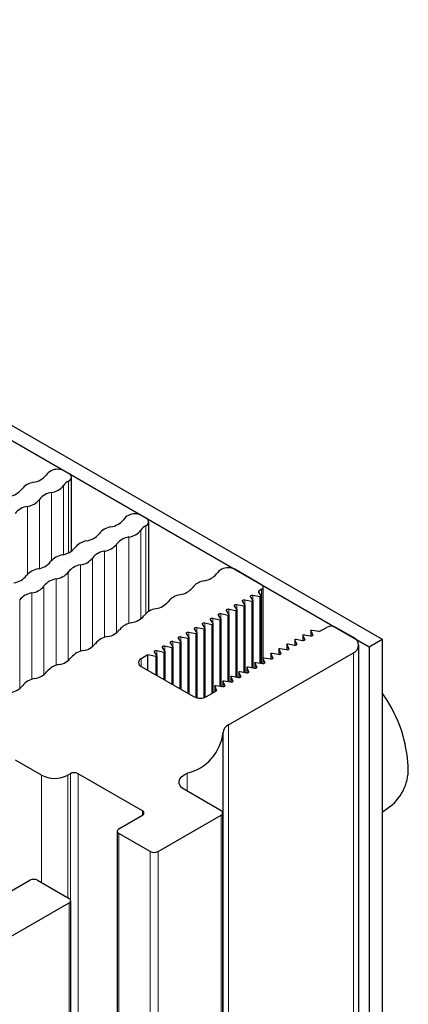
# Paper-space layout 'Blatt4' of a CAD drawing. Header units: millimetres. Extents: x 5 to 418, y 2 to 292.
# Tile 57 of 78: x 191.47 to 199.86, y 232.54 to 253.81. Entities that reach past the tile are written whole.
import ezdxf

# ---------------------------------------------------------------- set-up
doc = ezdxf.new("R2010")
doc.units = ezdxf.units.MM

psp = doc.layouts.new('Blatt4')

# ---------------------------------------------------------------- linework, layer by layer
at = {"color": 7, "linetype": 'Continuous', "lineweight": 25}
for p, q in [((176.114, 253.808), (199.298, 240.425)), ((175.831, 253.645), (199.015, 240.262)), ((192.531, 244.005), (192.432, 244.062)), ((192.589, 242.326), (192.589, 243.923)), ((194.199, 243.041), (194.1, 243.099)), ((194.258, 241.026), (194.258, 242.96)), ((196.695, 241.6), (196.116, 241.935)), ((196.683, 241.358), (196.628, 241.445)), ((196.695, 241.503), (196.638, 241.469)), ((196.731, 240.022), (196.731, 241.551)), ((196.338, 241.158), (196.283, 241.245)), ((196.334, 241.275), (196.485, 241.243)), ((196.511, 241.258), (196.456, 241.345)), ((196.507, 241.375), (196.658, 241.343)), ((196.512, 239.805), (196.512, 241.254)), ((196.684, 239.905), (196.684, 241.354)), ((195.992, 240.959), (195.937, 241.046)), ((195.989, 241.076), (196.139, 241.044)), ((196.165, 241.059), (196.11, 241.146)), ((196.161, 241.175), (196.312, 241.144)), ((196.166, 239.605), (196.166, 241.055)), ((196.339, 239.705), (196.339, 241.155)), ((195.647, 240.76), (195.592, 240.847)), ((195.643, 240.876), (195.794, 240.844)), ((195.819, 240.859), (195.765, 240.946)), ((195.816, 240.976), (195.967, 240.944)), ((195.821, 239.406), (195.821, 240.855)), ((195.993, 239.506), (195.993, 240.955)), ((195.301, 240.56), (195.246, 240.647)), ((195.298, 240.677), (195.448, 240.645)), ((195.474, 240.66), (195.419, 240.747)), ((195.47, 240.776), (195.621, 240.745)), ((195.475, 239.169), (195.475, 240.656)), ((195.648, 239.265), (195.648, 240.756)), ((197.759, 240.611), (197.759, 240.497)), ((197.803, 240.526), (197.76, 240.607)), ((197.785, 240.622), (197.926, 240.597)), ((197.966, 240.603), (198.11, 240.686)), ((198.675, 240.458), (198.279, 240.686)), ((194.956, 240.361), (194.901, 240.448)), ((194.952, 240.477), (195.103, 240.446)), ((195.128, 240.46), (195.074, 240.547)), ((195.125, 240.577), (195.276, 240.545)), ((195.13, 239.239), (195.13, 240.456)), ((195.302, 239.156), (195.302, 240.556)), ((197.414, 240.411), (197.414, 240.297)), ((197.457, 240.327), (197.414, 240.408)), ((197.439, 240.422), (197.58, 240.398)), ((197.586, 240.511), (197.586, 240.397)), ((197.63, 240.426), (197.587, 240.508)), ((197.612, 240.522), (197.753, 240.497)), ((199.015, 240.262), (199.298, 240.425)), ((199.298, 240.425), (199.298, 160.404)), ((194.434, 240.178), (194.585, 240.146)), ((194.61, 240.161), (194.555, 240.248)), ((194.607, 240.278), (194.757, 240.246)), ((194.783, 240.261), (194.728, 240.348)), ((194.779, 240.377), (194.93, 240.346)), ((194.784, 239.438), (194.784, 240.257)), ((194.957, 239.339), (194.957, 240.357)), ((197.068, 240.212), (197.068, 240.098)), ((197.112, 240.127), (197.069, 240.208)), ((197.094, 240.223), (197.235, 240.198)), ((197.241, 240.312), (197.241, 240.197)), ((197.285, 240.227), (197.242, 240.308)), ((197.267, 240.323), (197.407, 240.298)), ((198.793, 160.273), (198.793, 240.294)), ((199.015, 240.262), (199.015, 160.241)), ((194.237, 240.083), (194.093, 240)), ((194.412, 240.047), (194.237, 240.083)), ((194.237, 239.754), (194.237, 240.083)), ((194.437, 240.061), (194.383, 240.148)), ((194.439, 239.638), (194.439, 240.057)), ((194.611, 239.538), (194.611, 240.157)), ((195.982, 238.576), (198.675, 240.131)), ((196.723, 240.012), (196.723, 239.898)), ((196.766, 239.928), (196.723, 240.009)), ((196.748, 240.023), (196.889, 239.999)), ((196.895, 240.112), (196.895, 239.998)), ((196.939, 240.028), (196.896, 240.109)), ((196.921, 240.123), (197.062, 240.098)), ((194.093, 239.837), (195.225, 239.184)), ((196.377, 239.813), (196.377, 239.699)), ((196.421, 239.728), (196.378, 239.81)), ((196.403, 239.824), (196.544, 239.799)), ((196.55, 239.913), (196.55, 239.798)), ((196.593, 239.828), (196.551, 239.909)), ((196.576, 239.924), (196.716, 239.899)), ((196.032, 239.613), (196.032, 239.499)), ((196.075, 239.529), (196.032, 239.61)), ((196.057, 239.625), (196.198, 239.6)), ((196.204, 239.713), (196.204, 239.599)), ((196.248, 239.629), (196.205, 239.71)), ((196.23, 239.724), (196.371, 239.7)), ((195.686, 239.414), (195.686, 239.287)), ((195.686, 239.412), (195.72, 239.306)), ((195.712, 239.425), (195.853, 239.4)), ((195.859, 239.514), (195.859, 239.4)), ((195.902, 239.429), (195.86, 239.51)), ((195.885, 239.525), (196.025, 239.5)), ((195.508, 239.184), (195.72, 239.306)), ((195.865, 158.363), (195.865, 238.384)), ((191.944, 237.486), (191.378, 237.812)), ((192.566, 237.518), (192.509, 237.486)), ((194.122, 236.718), (192.736, 237.518)), ((195.819, 236.718), (195.029, 237.174)), ((199.298, 236.689), (199.514, 236.846)), ((193.612, 236.326), (194.122, 236.62)), ((194.461, 235.837), (195.819, 236.62)), ((195.854, 156.648), (195.854, 236.669)), ((193.577, 236.277), (193.577, 156.256)), ((194.291, 235.837), (193.612, 236.229)), ((191.18, 234.922), (191.689, 235.216)), ((191.859, 235.216), (192.538, 234.824)), ((190.954, 233.812), (192.538, 234.726)), ((192.573, 154.754), (192.573, 234.775))]:
    psp.add_line(p, q, dxfattribs=at)
at = {"color": 7, "linetype": 'Continuous', "lineweight": 18}
for p, q in [((192.528, 242.29), (192.528, 243.84)), ((192.16, 242.125), (192.16, 243.595)), ((192.42, 242.252), (192.42, 243.745)), ((191.897, 241.95), (191.897, 243.443)), ((191.637, 241.823), (191.637, 243.293)), ((194.089, 240.866), (194.089, 242.782)), ((194.196, 240.982), (194.196, 242.876)), ((193.829, 240.765), (193.829, 242.632)), ((193.306, 240.463), (193.306, 242.33)), ((193.565, 240.564), (193.565, 242.48)), ((193.042, 240.262), (193.042, 242.177)), ((192.519, 239.96), (192.519, 241.875)), ((192.783, 240.161), (192.783, 242.028)), ((192.259, 239.859), (192.259, 241.726)), ((191.996, 239.658), (191.996, 241.573)), ((196.638, 241.43), (196.638, 241.469)), ((196.695, 239.903), (196.695, 241.503)), ((191.472, 239.356), (191.472, 241.271)), ((191.736, 239.557), (191.736, 241.424)), ((196.334, 241.164), (196.334, 241.275)), ((196.485, 239.81), (196.485, 241.243)), ((196.507, 241.264), (196.507, 241.375)), ((196.658, 239.909), (196.658, 241.343)), ((195.989, 240.965), (195.989, 241.076)), ((196.139, 239.61), (196.139, 241.044)), ((196.161, 241.064), (196.161, 241.175)), ((196.312, 239.71), (196.312, 241.144)), ((195.643, 240.765), (195.643, 240.876)), ((195.794, 239.411), (195.794, 240.844)), ((195.816, 240.865), (195.816, 240.976)), ((195.967, 239.51), (195.967, 240.944)), ((195.298, 240.566), (195.298, 240.677)), ((195.448, 239.16), (195.448, 240.645)), ((195.47, 240.665), (195.47, 240.776)), ((195.621, 239.249), (195.621, 240.745)), ((197.76, 240.497), (197.76, 240.607)), ((194.952, 240.366), (194.952, 240.477)), ((195.103, 239.254), (195.103, 240.446)), ((195.125, 240.466), (195.125, 240.577)), ((195.276, 239.163), (195.276, 240.545)), ((197.414, 240.297), (197.414, 240.408)), ((197.587, 240.397), (197.587, 240.508)), ((197.63, 240.413), (197.63, 240.426)), ((197.803, 240.513), (197.803, 240.526)), ((194.434, 240.067), (194.434, 240.178)), ((194.607, 240.167), (194.607, 240.278)), ((194.757, 239.454), (194.757, 240.246)), ((194.779, 240.267), (194.779, 240.377)), ((194.93, 239.354), (194.93, 240.346)), ((197.069, 240.098), (197.069, 240.208)), ((197.242, 240.197), (197.242, 240.308)), ((197.285, 240.214), (197.285, 240.227)), ((197.457, 240.313), (197.457, 240.327)), ((194.093, 239.837), (194.093, 240)), ((194.412, 239.653), (194.412, 240.047)), ((194.585, 239.553), (194.585, 240.146)), ((196.723, 239.898), (196.723, 240.009)), ((196.896, 239.998), (196.896, 240.109)), ((196.939, 240.014), (196.939, 240.028)), ((197.112, 240.114), (197.112, 240.127)), ((198.675, 160.11), (198.675, 240.131)), ((196.378, 239.699), (196.378, 239.81)), ((196.551, 239.798), (196.551, 239.909)), ((196.593, 239.815), (196.593, 239.828)), ((196.766, 239.914), (196.766, 239.928)), ((196.032, 239.499), (196.032, 239.61)), ((196.075, 239.515), (196.075, 239.529)), ((196.205, 239.599), (196.205, 239.71)), ((196.248, 239.615), (196.248, 239.629)), ((196.421, 239.715), (196.421, 239.728)), ((195.686, 239.287), (195.686, 239.412)), ((195.86, 239.399), (195.86, 239.51)), ((195.902, 239.416), (195.902, 239.429)), ((195.982, 158.555), (195.982, 238.576)), ((191.944, 235.167), (191.944, 237.486)), ((192.509, 234.841), (192.509, 237.486)), ((192.566, 234.798), (192.566, 237.518)), ((192.736, 237.518), (192.736, 157.497)), ((195.085, 237.142), (195.085, 237.528)), ((194.122, 236.62), (194.122, 236.718)), ((195.819, 156.599), (195.819, 236.62)), ((193.612, 236.229), (193.612, 156.208)), ((194.291, 155.816), (194.291, 235.837)), ((194.461, 235.837), (194.461, 155.816)), ((192.538, 154.705), (192.538, 234.726))]:
    psp.add_line(p, q, dxfattribs=at)
at = {"color": 7, "linetype": 'Continuous', "lineweight": 25, "flags": 128}
for points in [[(196.283, 241.245), (196.281, 241.252), (196.281, 241.258), (196.285, 241.264), (196.292, 241.27), (196.301, 241.274), (196.312, 241.276), (196.323, 241.276), (196.334, 241.275)], [(196.456, 241.345), (196.453, 241.352), (196.454, 241.358), (196.458, 241.364), (196.465, 241.369), (196.474, 241.373), (196.485, 241.376), (196.496, 241.376), (196.507, 241.375)], [(196.485, 241.243), (196.49, 241.243), (196.496, 241.243), (196.501, 241.244), (196.506, 241.246), (196.509, 241.249), (196.511, 241.252), (196.512, 241.255), (196.511, 241.258)], [(196.658, 241.343), (196.663, 241.342), (196.669, 241.343), (196.674, 241.344), (196.679, 241.346), (196.682, 241.348), (196.684, 241.351), (196.684, 241.355), (196.683, 241.358)], [(195.937, 241.046), (195.935, 241.052), (195.936, 241.059), (195.94, 241.065), (195.947, 241.07), (195.956, 241.074), (195.966, 241.076), (195.978, 241.077), (195.989, 241.076)], [(196.11, 241.146), (196.108, 241.152), (196.109, 241.159), (196.113, 241.165), (196.119, 241.17), (196.128, 241.174), (196.139, 241.176), (196.15, 241.177), (196.161, 241.175)], [(196.139, 241.044), (196.145, 241.043), (196.151, 241.044), (196.156, 241.045), (196.16, 241.047), (196.164, 241.049), (196.166, 241.052), (196.166, 241.056), (196.165, 241.059)], [(196.312, 241.144), (196.318, 241.143), (196.323, 241.143), (196.329, 241.144), (196.333, 241.146), (196.336, 241.149), (196.338, 241.152), (196.339, 241.155), (196.338, 241.158)], [(195.592, 240.847), (195.59, 240.853), (195.59, 240.859), (195.594, 240.866), (195.601, 240.871), (195.61, 240.875), (195.621, 240.877), (195.632, 240.877), (195.643, 240.876)], [(195.765, 240.946), (195.762, 240.953), (195.763, 240.959), (195.767, 240.965), (195.774, 240.97), (195.783, 240.974), (195.794, 240.977), (195.805, 240.977), (195.816, 240.976)], [(195.794, 240.844), (195.799, 240.844), (195.805, 240.844), (195.81, 240.845), (195.815, 240.847), (195.818, 240.85), (195.82, 240.853), (195.821, 240.856), (195.819, 240.859)], [(195.967, 240.944), (195.972, 240.944), (195.978, 240.944), (195.983, 240.945), (195.988, 240.947), (195.991, 240.949), (195.993, 240.953), (195.993, 240.956), (195.992, 240.959)], [(195.246, 240.647), (195.244, 240.653), (195.245, 240.66), (195.249, 240.666), (195.256, 240.671), (195.265, 240.675), (195.275, 240.678), (195.287, 240.678), (195.298, 240.677)], [(195.419, 240.747), (195.417, 240.753), (195.418, 240.76), (195.422, 240.766), (195.428, 240.771), (195.437, 240.775), (195.448, 240.777), (195.459, 240.778), (195.47, 240.776)], [(195.448, 240.645), (195.454, 240.644), (195.459, 240.645), (195.465, 240.646), (195.469, 240.648), (195.473, 240.65), (195.475, 240.653), (195.475, 240.657), (195.474, 240.66)], [(195.621, 240.745), (195.627, 240.744), (195.632, 240.744), (195.638, 240.745), (195.642, 240.747), (195.645, 240.75), (195.647, 240.753), (195.648, 240.756), (195.647, 240.76)], [(197.76, 240.607), (197.759, 240.61), (197.76, 240.614), (197.762, 240.616), (197.765, 240.619), (197.769, 240.621), (197.774, 240.622), (197.78, 240.622), (197.785, 240.622)], [(194.728, 240.348), (194.726, 240.354), (194.727, 240.361), (194.731, 240.367), (194.737, 240.372), (194.746, 240.376), (194.757, 240.378), (194.768, 240.379), (194.779, 240.377)], [(194.901, 240.448), (194.898, 240.454), (194.899, 240.461), (194.903, 240.467), (194.91, 240.472), (194.919, 240.476), (194.93, 240.478), (194.941, 240.479), (194.952, 240.477)], [(195.074, 240.547), (195.071, 240.554), (195.072, 240.56), (195.076, 240.566), (195.083, 240.572), (195.092, 240.575), (195.103, 240.578), (195.114, 240.578), (195.125, 240.577)], [(195.103, 240.446), (195.108, 240.445), (195.114, 240.445), (195.119, 240.446), (195.124, 240.448), (195.127, 240.451), (195.129, 240.454), (195.13, 240.457), (195.128, 240.46)], [(195.276, 240.545), (195.281, 240.545), (195.287, 240.545), (195.292, 240.546), (195.297, 240.548), (195.3, 240.551), (195.302, 240.554), (195.302, 240.557), (195.301, 240.56)], [(197.414, 240.408), (197.414, 240.411), (197.414, 240.414), (197.416, 240.417), (197.419, 240.419), (197.424, 240.421), (197.429, 240.423), (197.434, 240.423), (197.439, 240.422)], [(197.58, 240.398), (197.591, 240.397), (197.601, 240.397), (197.611, 240.4), (197.62, 240.403), (197.627, 240.408), (197.631, 240.414), (197.632, 240.42), (197.63, 240.426)], [(197.587, 240.508), (197.586, 240.511), (197.587, 240.514), (197.589, 240.517), (197.592, 240.519), (197.597, 240.521), (197.602, 240.522), (197.607, 240.523), (197.612, 240.522)], [(197.753, 240.497), (197.764, 240.496), (197.774, 240.497), (197.784, 240.499), (197.793, 240.503), (197.799, 240.508), (197.803, 240.514), (197.804, 240.52), (197.803, 240.526)], [(194.383, 240.148), (194.38, 240.155), (194.381, 240.161), (194.385, 240.167), (194.392, 240.173), (194.401, 240.177), (194.411, 240.179), (194.423, 240.179), (194.434, 240.178)], [(194.555, 240.248), (194.553, 240.255), (194.554, 240.261), (194.558, 240.267), (194.565, 240.272), (194.574, 240.276), (194.584, 240.279), (194.596, 240.279), (194.607, 240.278)], [(194.757, 240.246), (194.763, 240.245), (194.768, 240.246), (194.774, 240.247), (194.778, 240.249), (194.782, 240.251), (194.784, 240.254), (194.784, 240.258), (194.783, 240.261)], [(194.93, 240.346), (194.936, 240.345), (194.941, 240.345), (194.947, 240.347), (194.951, 240.348), (194.954, 240.351), (194.956, 240.354), (194.957, 240.357), (194.956, 240.361)], [(197.069, 240.208), (197.068, 240.212), (197.069, 240.215), (197.071, 240.218), (197.074, 240.22), (197.078, 240.222), (197.083, 240.223), (197.089, 240.223), (197.094, 240.223)], [(197.235, 240.198), (197.245, 240.197), (197.256, 240.198), (197.266, 240.2), (197.275, 240.204), (197.281, 240.209), (197.285, 240.215), (197.286, 240.221), (197.285, 240.227)], [(197.242, 240.308), (197.241, 240.311), (197.241, 240.314), (197.243, 240.317), (197.247, 240.32), (197.251, 240.322), (197.256, 240.323), (197.261, 240.323), (197.267, 240.323)], [(197.407, 240.298), (197.418, 240.297), (197.429, 240.298), (197.439, 240.3), (197.447, 240.304), (197.454, 240.309), (197.458, 240.314), (197.459, 240.321), (197.457, 240.327)], [(194.412, 240.047), (194.417, 240.046), (194.423, 240.046), (194.428, 240.047), (194.433, 240.049), (194.436, 240.052), (194.438, 240.055), (194.439, 240.058), (194.437, 240.061)], [(194.585, 240.146), (194.59, 240.146), (194.596, 240.146), (194.601, 240.147), (194.606, 240.149), (194.609, 240.152), (194.611, 240.155), (194.611, 240.158), (194.61, 240.161)], [(196.723, 240.009), (196.723, 240.012), (196.723, 240.015), (196.725, 240.018), (196.728, 240.021), (196.733, 240.022), (196.738, 240.024), (196.743, 240.024), (196.748, 240.023)], [(196.889, 239.999), (196.9, 239.998), (196.91, 239.998), (196.92, 240.001), (196.929, 240.004), (196.936, 240.009), (196.94, 240.015), (196.941, 240.021), (196.939, 240.028)], [(196.896, 240.109), (196.895, 240.112), (196.896, 240.115), (196.898, 240.118), (196.901, 240.12), (196.905, 240.122), (196.91, 240.123), (196.916, 240.124), (196.921, 240.123)], [(197.062, 240.098), (197.072, 240.097), (197.083, 240.098), (197.093, 240.1), (197.102, 240.104), (197.108, 240.109), (197.112, 240.115), (197.113, 240.121), (197.112, 240.127)], [(196.378, 239.81), (196.377, 239.813), (196.378, 239.816), (196.38, 239.819), (196.383, 239.821), (196.387, 239.823), (196.392, 239.824), (196.398, 239.824), (196.403, 239.824)], [(196.544, 239.799), (196.554, 239.798), (196.565, 239.799), (196.575, 239.801), (196.583, 239.805), (196.59, 239.81), (196.594, 239.816), (196.595, 239.822), (196.593, 239.828)], [(196.551, 239.909), (196.55, 239.912), (196.55, 239.915), (196.552, 239.918), (196.556, 239.921), (196.56, 239.923), (196.565, 239.924), (196.57, 239.924), (196.576, 239.924)], [(196.716, 239.899), (196.727, 239.898), (196.738, 239.899), (196.748, 239.901), (196.756, 239.905), (196.763, 239.91), (196.767, 239.915), (196.768, 239.922), (196.766, 239.928)], [(196.025, 239.5), (196.036, 239.499), (196.047, 239.5), (196.057, 239.502), (196.065, 239.506), (196.072, 239.511), (196.076, 239.517), (196.077, 239.523), (196.075, 239.529)], [(196.032, 239.61), (196.032, 239.613), (196.032, 239.616), (196.034, 239.619), (196.037, 239.622), (196.042, 239.624), (196.047, 239.625), (196.052, 239.625), (196.057, 239.625)], [(196.198, 239.6), (196.209, 239.599), (196.219, 239.599), (196.229, 239.602), (196.238, 239.606), (196.244, 239.611), (196.248, 239.616), (196.25, 239.622), (196.248, 239.629)], [(196.205, 239.71), (196.204, 239.713), (196.205, 239.716), (196.207, 239.719), (196.21, 239.721), (196.214, 239.723), (196.219, 239.724), (196.225, 239.725), (196.23, 239.724)], [(196.371, 239.7), (196.381, 239.699), (196.392, 239.699), (196.402, 239.702), (196.411, 239.705), (196.417, 239.71), (196.421, 239.716), (196.422, 239.722), (196.421, 239.728)], [(195.686, 239.412), (195.686, 239.415), (195.687, 239.418), (195.689, 239.42), (195.693, 239.423), (195.697, 239.424), (195.702, 239.425), (195.707, 239.426), (195.712, 239.425)], [(195.853, 239.4), (195.863, 239.399), (195.874, 239.4), (195.884, 239.402), (195.892, 239.406), (195.899, 239.411), (195.903, 239.417), (195.904, 239.423), (195.902, 239.429)], [(195.86, 239.51), (195.859, 239.513), (195.859, 239.517), (195.861, 239.519), (195.865, 239.522), (195.869, 239.524), (195.874, 239.525), (195.879, 239.525), (195.885, 239.525)], [(195.029, 237.174), (194.974, 237.214), (194.936, 237.259), (194.915, 237.308), (194.914, 237.359), (194.931, 237.408), (194.967, 237.454), (195.019, 237.495), (195.085, 237.528)]]:
    psp.add_lwpolyline(points, dxfattribs=at)
at = {"color": 7, "linetype": 'Continuous', "lineweight": 25}
for centre, radius, start, end in [((192.308, 243.771), 0.332, 118.7035, 143.4066), ((192.29, 243.789), 0.307, 62.6098, 117.3902), ((192.499, 243.923), 0.0878, 289.0333, 68.9209), ((191.835, 243.412), 0.406, 98.7653, 141.2293), ((191.712, 244.229), 0.42, 278.3464, 321.6482), ((192.664, 243.576), 0.297, 117.3514, 145.3269), ((191.189, 243.927), 0.42, 278.3464, 321.6482), ((192.225, 243.18), 0.421, 98.7583, 141.2364), ((192.102, 243.997), 0.406, 278.3389, 321.6557), ((191.578, 243.695), 0.406, 278.3387, 321.6559), ((191.701, 242.877), 0.421, 98.7583, 141.2364), ((193.381, 243.266), 0.42, 278.3471, 321.6475), ((193.977, 242.807), 0.332, 118.7033, 143.4077), ((193.959, 242.826), 0.307, 62.6102, 117.3898), ((194.168, 242.959), 0.0878, 289.0327, 68.9208), ((193.504, 242.449), 0.406, 98.7643, 141.2303), ((193.77, 243.033), 0.406, 278.3387, 321.656), ((194.333, 242.613), 0.297, 117.3509, 145.3274), ((192.98, 242.147), 0.406, 98.7645, 141.2301), ((192.858, 242.964), 0.42, 278.3471, 321.6475), ((193.893, 242.216), 0.421, 98.7583, 141.2364), ((192.334, 242.662), 0.42, 278.347, 321.6476), ((193.37, 241.914), 0.421, 98.7583, 141.2364), ((193.247, 242.731), 0.406, 278.3385, 321.6561), ((191.811, 242.36), 0.42, 278.347, 321.6476), ((192.457, 241.845), 0.406, 98.7645, 141.2301), ((192.724, 242.429), 0.406, 278.3385, 321.6562), ((191.934, 241.543), 0.406, 98.7641, 141.2305), ((192.201, 242.127), 0.406, 278.3386, 321.656), ((192.847, 241.612), 0.421, 98.7583, 141.2364), ((195.989, 241.648), 0.327, 118.5921, 144.4366), ((195.974, 241.662), 0.307, 62.6096, 117.3909), ((191.288, 242.058), 0.42, 278.3473, 321.6473), ((192.324, 241.31), 0.421, 98.7583, 141.2364), ((195.52, 241.287), 0.405, 97.9935, 142.0012), ((195.397, 242.104), 0.421, 279.1139, 320.8807), ((191.677, 241.825), 0.406, 278.3386, 321.656), ((194.873, 241.802), 0.421, 279.1139, 320.8807), ((196.644, 241.453), 0.0172, 109.8336, 208.1504), ((196.677, 241.551), 0.0524, 290.7842, 69.2158), ((191.8, 241.008), 0.421, 98.7581, 141.2366), ((194.35, 241.5), 0.421, 279.1138, 320.8808), ((194.996, 240.985), 0.405, 97.9935, 142.0012), ((194.473, 240.682), 0.405, 97.9934, 142.0012), ((193.827, 241.198), 0.421, 279.1139, 320.8807), ((193.303, 240.896), 0.421, 279.1139, 320.8807), ((193.95, 240.38), 0.405, 97.9933, 142.0014), ((197.937, 240.658), 0.0617, 259.1372, 297.2926), ((198.195, 240.522), 0.184, 62.61, 117.39), ((193.427, 240.078), 0.405, 97.9933, 142.0013), ((198.613, 240.294), 0.175, 290.784, 69.216), ((192.903, 239.776), 0.405, 97.9932, 142.0014), ((192.78, 240.594), 0.421, 279.1139, 320.8807), ((192.257, 240.292), 0.421, 279.1139, 320.8807), ((194.124, 239.919), 0.0873, 110.7836, 249.2178), ((192.38, 239.474), 0.405, 97.9934, 142.0012), ((191.857, 239.172), 0.405, 97.9934, 142.0013), ((191.734, 239.99), 0.421, 279.1139, 320.8807), ((191.21, 239.688), 0.421, 279.1139, 320.8808), ((195.366, 239.457), 0.307, 242.6097, 297.3898), ((196.888, 237.523), 2.973, 4.6297, 35.8298), ((196.062, 238.395), 0.198, 114.0467, 176.3819), ((194.841, 238.529), 1.03, 283.689, 353.2287), ((198.829, 237.618), 1.032, 311.5964, 8.0772), ((192.227, 238.032), 0.615, 242.6097, 297.3903), ((192.651, 237.355), 0.184, 62.6096, 117.3904), ((194.103, 236.669), 0.0524, 290.7832, 69.2168), ((195.8, 236.669), 0.0524, 290.7843, 69.2169), ((193.631, 236.277), 0.0524, 110.7843, 249.2169), ((194.376, 236), 0.184, 242.6096, 297.39), ((191.774, 235.052), 0.184, 62.6092, 117.39), ((192.519, 234.775), 0.0524, 290.7845, 69.218)]:
    psp.add_arc(centre, radius, start, end, dxfattribs=at)

doc.saveas('drawing.dxf')
